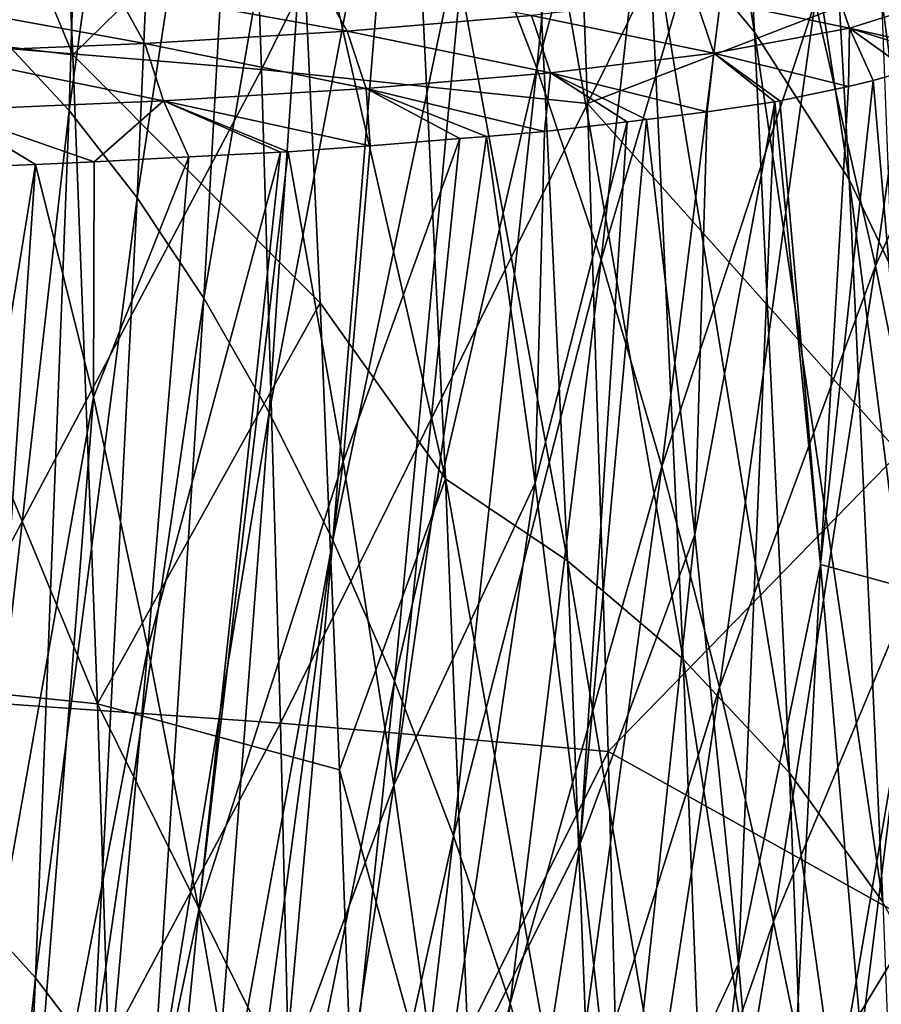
# Model space of a CAD drawing. Header units: millimetres. Extents: x 0 to 99, y -177 to 177.
# Tile 148 of 192: x 81 to 89, y 48 to 57. Entities that reach past the tile are written whole.
import ezdxf

# ---------------------------------------------------------------- set-up
doc = ezdxf.new("R2010")
doc.units = ezdxf.units.MM
doc.header["$LTSCALE"] = 26.699852
for name, color, linetype in [('14', 7, 'CONTINUOUS'), ('18', 7, 'CONTINUOUS'), ('36', 7, 'CONTINUOUS'), ('7', 7, 'CONTINUOUS'), ('9', 7, 'CONTINUOUS')]:
    doc.layers.add(name, color=color, linetype=linetype)

msp = doc.modelspace()

# ---------------------------------------------------------------- linework, layer by layer
at = {"layer": '14', "color": 253, "linetype": 'Continuous', "true_color": 0x9ca8ab}
for points in [[(79.6756, 56.8839, 228.2234), (82.8397, 62.8784, 224.4381), (79.4672, 63.2061, 227.2771), (79.6756, 56.8839, 228.2234)], [(83.0568, 56.6046, 225.3852), (82.8397, 62.8784, 224.4381), (79.6756, 56.8839, 228.2234), (83.0568, 56.6046, 225.3852)], [(83.0568, 56.6046, 225.3852), (85.9585, 62.4943, 221.3335), (82.8397, 62.8784, 224.4381), (83.0568, 56.6046, 225.3852)], [(86.1922, 56.2781, 222.2865), (85.9585, 62.4943, 221.3335), (83.0568, 56.6046, 225.3852), (86.1922, 56.2781, 222.2865)], [(86.1922, 56.2781, 222.2865), (88.8382, 61.6188, 218.03), (85.9585, 62.4943, 221.3335), (86.1922, 56.2781, 222.2865)], [(89.0193, 57.367, 218.7055), (88.8382, 61.6188, 218.03), (86.1922, 56.2781, 222.2865), (89.0193, 57.367, 218.7055)], [(89.1881, 52.9172, 219.3369), (89.0193, 57.367, 218.7055), (86.1922, 56.2781, 222.2865), (89.1881, 52.9172, 219.3369)], [(79.8487, 50.5557, 229.0237), (83.0568, 56.6046, 225.3852), (79.6756, 56.8839, 228.2234), (79.8487, 50.5557, 229.0237)], [(83.2382, 50.3205, 226.1875), (83.0568, 56.6046, 225.3852), (79.8487, 50.5557, 229.0237), (83.2382, 50.3205, 226.1875)], [(83.2382, 50.3205, 226.1875), (86.1922, 56.2781, 222.2865), (83.0568, 56.6046, 225.3852), (83.2382, 50.3205, 226.1875)], [(86.3892, 50.0464, 223.0958), (86.1922, 56.2781, 222.2865), (83.2382, 50.3205, 226.1875), (86.3892, 50.0464, 223.0958)], [(86.3892, 50.0464, 223.0958), (89.1881, 52.9172, 219.3369), (86.1922, 56.2781, 222.2865), (86.3892, 50.0464, 223.0958)], [(89.3397, 48.4007, 219.9037), (89.1881, 52.9172, 219.3369), (86.3892, 50.0464, 223.0958), (89.3397, 48.4007, 219.9037)], [(79.99, 44.2241, 229.6903), (83.2382, 50.3205, 226.1875), (79.8487, 50.5557, 229.0237), (79.99, 44.2241, 229.6903)], [(83.3872, 44.0291, 226.8569), (83.2382, 50.3205, 226.1875), (79.99, 44.2241, 229.6903), (83.3872, 44.0291, 226.8569)], [(83.3872, 44.0291, 226.8569), (86.3892, 50.0464, 223.0958), (83.2382, 50.3205, 226.1875), (83.3872, 44.0291, 226.8569)], [(86.5528, 43.8025, 223.7729), (86.3892, 50.0464, 223.0958), (83.3872, 44.0291, 226.8569), (86.5528, 43.8025, 223.7729)], [(86.5528, 43.8025, 223.7729), (89.3397, 48.4007, 219.9037), (86.3892, 50.0464, 223.0958), (86.5528, 43.8025, 223.7729)], [(89.471, 43.9516, 220.3935), (89.3397, 48.4007, 219.9037), (86.5528, 43.8025, 223.7729), (89.471, 43.9516, 220.3935)]]:
    msp.add_3dface(points, dxfattribs=at)
at = {"layer": '18', "color": 253, "linetype": 'Continuous', "true_color": 0x9ca8ab}
for points in [[(78.777, 57.0445, 219.6499), (78.5254, 63.3066, 218.6902), (81.2395, 56.7466, 217.1638), (78.777, 57.0445, 219.6499)], [(81.2395, 56.7466, 217.1638), (78.5254, 63.3066, 218.6902), (80.9622, 62.9597, 216.2113), (81.2395, 56.7466, 217.1638)], [(83.4093, 58.8674, 214.125), (81.2395, 56.7466, 217.1638), (80.9622, 62.9597, 216.2113), (83.4093, 58.8674, 214.125)], [(83.4093, 58.8674, 214.125), (83.6193, 54.3602, 214.7669), (81.2395, 56.7466, 217.1638), (83.4093, 58.8674, 214.125)], [(78.9901, 50.7572, 220.4628), (78.777, 57.0445, 219.6499), (81.4768, 50.5044, 217.9714), (78.9901, 50.7572, 220.4628)], [(81.4768, 50.5044, 217.9714), (78.777, 57.0445, 219.6499), (81.2395, 56.7466, 217.1638), (81.4768, 50.5044, 217.9714)], [(83.6193, 54.3602, 214.7669), (81.4768, 50.5044, 217.9714), (81.2395, 56.7466, 217.1638), (83.6193, 54.3602, 214.7669)], [(83.6193, 54.3602, 214.7669), (83.8059, 49.8707, 215.3307), (81.4768, 50.5044, 217.9714), (83.6193, 54.3602, 214.7669)], [(79.1679, 44.4491, 221.1406), (78.9901, 50.7572, 220.4628), (81.6769, 44.2378, 218.6454), (79.1679, 44.4491, 221.1406)], [(81.6769, 44.2378, 218.6454), (78.9901, 50.7572, 220.4628), (81.4768, 50.5044, 217.9714), (81.6769, 44.2378, 218.6454)], [(83.8059, 49.8707, 215.3307), (83.9676, 45.4836, 215.8139), (81.4768, 50.5044, 217.9714), (83.8059, 49.8707, 215.3307)], [(83.9676, 45.4836, 215.8139), (81.6769, 44.2378, 218.6454), (81.4768, 50.5044, 217.9714), (83.9676, 45.4836, 215.8139)]]:
    msp.add_3dface(points, dxfattribs=at)
at = {"layer": '36', "color": 253, "linetype": 'Continuous', "true_color": 0x9ca8ab}
for points in [[(81.6443, 57.3778, 122.2291), (83.8808, 56.9729, 131.9417), (83.5893, 57.4939, 131.9904), (81.6443, 57.3778, 122.2291)], [(83.8808, 56.9729, 131.9417), (85.6529, 57.1226, 141.748), (83.5893, 57.4939, 131.9904), (83.8808, 56.9729, 131.9417)], [(87.2226, 57.3103, 151.6034), (88.7113, 57.0017, 161.5147), (88.5253, 57.5482, 161.5218), (87.2226, 57.3103, 151.6034)], [(88.7113, 57.0017, 161.5147), (89.6517, 57.3015, 171.5258), (88.5253, 57.5482, 161.5218), (88.7113, 57.0017, 161.5147)], [(79.551, 57.289, 112.4972), (81.9345, 56.8558, 122.1742), (81.6443, 57.3778, 122.2291), (79.551, 57.289, 112.4972)], [(81.9345, 56.8558, 122.1742), (83.8808, 56.9729, 131.9417), (81.6443, 57.3778, 122.2291), (81.9345, 56.8558, 122.1742)], [(79.8399, 56.7665, 112.4371), (81.9345, 56.8558, 122.1742), (79.551, 57.289, 112.4972), (79.8399, 56.7665, 112.4371)], [(85.6529, 57.1226, 141.748), (87.4063, 56.7615, 151.5878), (87.2226, 57.3103, 151.6034), (85.6529, 57.1226, 141.748)], [(87.4063, 56.7615, 151.5878), (88.7113, 57.0017, 161.5147), (87.2226, 57.3103, 151.6034), (87.4063, 56.7615, 151.5878)], [(89.7294, 56.7735, 171.5376), (89.6517, 57.3015, 171.5258), (88.7113, 57.0017, 161.5147), (89.7294, 56.7735, 171.5376)], [(83.8808, 56.9729, 131.9417), (85.8347, 56.5722, 141.7261), (85.6529, 57.1226, 141.748), (83.8808, 56.9729, 131.9417)], [(85.8347, 56.5722, 141.7261), (87.4063, 56.7615, 151.5878), (85.6529, 57.1226, 141.748), (85.8347, 56.5722, 141.7261)], [(87.4063, 56.7615, 151.5878), (88.6993, 56.4426, 160.8123), (88.7113, 57.0017, 161.5147), (87.4063, 56.7615, 151.5878)], [(88.6993, 56.4426, 160.8123), (88.9383, 56.4986, 162.9125), (88.7113, 57.0017, 161.5147), (88.6993, 56.4426, 160.8123)], [(89.6129, 56.7206, 169.9958), (89.7294, 56.7735, 171.5376), (88.7113, 57.0017, 161.5147), (89.6129, 56.7206, 169.9958)], [(89.2763, 56.5963, 166.1818), (89.6129, 56.7206, 169.9958), (88.7113, 57.0017, 161.5147), (89.2763, 56.5963, 166.1818)], [(88.9383, 56.4986, 162.9125), (89.2763, 56.5963, 166.1818), (88.7113, 57.0017, 161.5147), (88.9383, 56.4986, 162.9125)], [(81.9345, 56.8558, 122.1742), (84.061, 56.4212, 131.9146), (83.8808, 56.9729, 131.9417), (81.9345, 56.8558, 122.1742)], [(84.061, 56.4212, 131.9146), (85.8347, 56.5722, 141.7261), (83.8808, 56.9729, 131.9417), (84.061, 56.4212, 131.9146)], [(79.8399, 56.7665, 112.4371), (82.1134, 56.3033, 122.1428), (81.9345, 56.8558, 122.1742), (79.8399, 56.7665, 112.4371)], [(82.1134, 56.3033, 122.1428), (84.061, 56.4212, 131.9146), (81.9345, 56.8558, 122.1742), (82.1134, 56.3033, 122.1428)], [(80.0177, 56.2134, 112.4019), (82.1134, 56.3033, 122.1428), (79.8399, 56.7665, 112.4371), (80.0177, 56.2134, 112.4019)], [(85.8347, 56.5722, 141.7261), (87.3416, 56.1971, 150.6737), (87.4063, 56.7615, 151.5878), (85.8347, 56.5722, 141.7261)], [(87.3416, 56.1971, 150.6737), (87.9935, 56.2941, 155.2472), (87.4063, 56.7615, 151.5878), (87.3416, 56.1971, 150.6737)], [(87.9935, 56.2941, 155.2472), (88.039, 56.3027, 155.5841), (87.4063, 56.7615, 151.5878), (87.9935, 56.2941, 155.2472)], [(88.039, 56.3027, 155.5841), (88.6993, 56.4426, 160.8123), (87.4063, 56.7615, 151.5878), (88.039, 56.3027, 155.5841)], [(84.061, 56.4212, 131.9146), (85.7757, 56.0074, 140.953), (85.8347, 56.5722, 141.7261), (84.061, 56.4212, 131.9146)], [(85.7757, 56.0074, 140.953), (86.5723, 56.1004, 145.7216), (85.8347, 56.5722, 141.7261), (85.7757, 56.0074, 140.953)], [(86.7593, 56.1234, 146.8896), (87.3416, 56.1971, 150.6737), (85.8347, 56.5722, 141.7261), (86.7593, 56.1234, 146.8896)], [(86.5723, 56.1004, 145.7216), (86.7593, 56.1234, 146.8896), (85.8347, 56.5722, 141.7261), (86.5723, 56.1004, 145.7216)], [(82.1134, 56.3033, 122.1428), (84.1009, 55.8705, 131.7516), (84.061, 56.4212, 131.9146), (82.1134, 56.3033, 122.1428)], [(85.2192, 55.9597, 137.7897), (85.7757, 56.0074, 140.953), (84.061, 56.4212, 131.9146), (85.2192, 55.9597, 137.7897)], [(84.9627, 55.9398, 136.3704), (85.2192, 55.9597, 137.7897), (84.061, 56.4212, 131.9146), (84.9627, 55.9398, 136.3704)], [(84.1009, 55.8705, 131.7516), (84.9627, 55.9398, 136.3704), (84.061, 56.4212, 131.9146), (84.1009, 55.8705, 131.7516)], [(80.0177, 56.2134, 112.4019), (81.4463, 55.7157, 118.6305), (82.1134, 56.3033, 122.1428), (80.0177, 56.2134, 112.4019)], [(81.4463, 55.7157, 118.6305), (82.3573, 55.766, 122.9785), (82.1134, 56.3033, 122.1428), (81.4463, 55.7157, 118.6305)], [(83.3103, 55.8145, 127.6895), (84.1009, 55.8705, 131.7516), (82.1134, 56.3033, 122.1428), (83.3103, 55.8145, 127.6895)], [(83.2386, 55.8104, 127.3284), (83.3103, 55.8145, 127.6895), (82.1134, 56.3033, 122.1428), (83.2386, 55.8104, 127.3284)], [(82.3573, 55.766, 122.9785), (83.2386, 55.8104, 127.3284), (82.1134, 56.3033, 122.1428), (82.3573, 55.766, 122.9785)], [(80.8834, 55.6911, 116.0112), (81.4463, 55.7157, 118.6305), (80.0177, 56.2134, 112.4019), (80.8834, 55.6911, 116.0112)], [(80.5404, 55.6795, 114.4383), (80.8834, 55.6911, 116.0112), (80.0177, 56.2134, 112.4019), (80.5404, 55.6795, 114.4383)]]:
    msp.add_3dface(points, dxfattribs=at)
at = {"layer": '7', "color": 253, "linetype": 'Continuous', "true_color": 0x9ca8ab}
for points in [[(87.4051, 64.0072, 203.5913), (87.7982, 56.9649, 204.9486), (86.3654, 65.397, 206.4527), (87.4051, 64.0072, 203.5913)], [(86.3654, 65.397, 206.4527), (87.7982, 56.9649, 204.9486), (86.7694, 58.2084, 207.7952), (86.3654, 65.397, 206.4527)], [(88.3239, 62.418, 200.3213), (88.7067, 55.5454, 201.6909), (87.4051, 64.0072, 203.5913), (88.3239, 62.418, 200.3213)], [(87.4051, 64.0072, 203.5913), (88.7067, 55.5454, 201.6909), (87.7982, 56.9649, 204.9486), (87.4051, 64.0072, 203.5913)], [(89.0993, 60.6257, 196.6498), (89.472, 53.9462, 198.0275), (88.3239, 62.418, 200.3213), (89.0993, 60.6257, 196.6498)], [(88.3239, 62.418, 200.3213), (89.472, 53.9462, 198.0275), (88.7067, 55.5454, 201.6909), (88.3239, 62.418, 200.3213)], [(84.4633, 60.1741, 212.2496), (84.8245, 52.6698, 213.341), (83.4093, 58.8674, 214.125), (84.4633, 60.1741, 212.2496)], [(85.6457, 59.2785, 210.2271), (85.9982, 51.8787, 211.3333), (84.4633, 60.1741, 212.2496), (85.6457, 59.2785, 210.2271)], [(84.4633, 60.1741, 212.2496), (85.9982, 51.8787, 211.3333), (84.8245, 52.6698, 213.341), (84.4633, 60.1741, 212.2496)], [(86.7694, 58.2084, 207.7952), (87.1121, 50.936, 208.9189), (85.6457, 59.2785, 210.2271), (86.7694, 58.2084, 207.7952)], [(85.6457, 59.2785, 210.2271), (87.1121, 50.936, 208.9189), (85.9982, 51.8787, 211.3333), (85.6457, 59.2785, 210.2271)], [(83.4093, 58.8674, 214.125), (84.8245, 52.6698, 213.341), (83.6193, 54.3602, 214.7669), (83.4093, 58.8674, 214.125)], [(87.7982, 56.9649, 204.9486), (88.1317, 49.8428, 206.0894), (86.7694, 58.2084, 207.7952), (87.7982, 56.9649, 204.9486)], [(86.7694, 58.2084, 207.7952), (88.1317, 49.8428, 206.0894), (87.1121, 50.936, 208.9189), (86.7694, 58.2084, 207.7952)], [(88.7067, 55.5454, 201.6909), (89.0315, 48.5969, 202.8467), (87.7982, 56.9649, 204.9486), (88.7067, 55.5454, 201.6909)], [(87.7982, 56.9649, 204.9486), (89.0315, 48.5969, 202.8467), (88.1317, 49.8428, 206.0894), (87.7982, 56.9649, 204.9486)], [(88.9383, 56.4986, 162.9125), (89.3597, 51.5919, 164.663), (89.2763, 56.5963, 166.1818), (88.9383, 56.4986, 162.9125)], [(88.039, 56.3027, 155.5841), (88.4307, 51.844, 157.0484), (88.6993, 56.4426, 160.8123), (88.039, 56.3027, 155.5841)], [(89.3597, 51.5919, 164.663), (88.9383, 56.4986, 162.9125), (88.4307, 51.844, 157.0484), (89.3597, 51.5919, 164.663)], [(88.4307, 51.844, 157.0484), (88.9383, 56.4986, 162.9125), (88.6993, 56.4426, 160.8123), (88.4307, 51.844, 157.0484)], [(87.6414, 48.0062, 150.5135), (87.9935, 56.2941, 155.2472), (87.2222, 52.1333, 148.7904), (87.6414, 48.0062, 150.5135)], [(87.2222, 52.1333, 148.7904), (87.9935, 56.2941, 155.2472), (87.3416, 56.1971, 150.6737), (87.2222, 52.1333, 148.7904)], [(88.4307, 51.844, 157.0484), (87.9935, 56.2941, 155.2472), (87.6414, 48.0062, 150.5135), (88.4307, 51.844, 157.0484)], [(87.9935, 56.2941, 155.2472), (88.4307, 51.844, 157.0484), (88.039, 56.3027, 155.5841), (87.9935, 56.2941, 155.2472)], [(86.7593, 56.1234, 146.8896), (87.2222, 52.1333, 148.7904), (87.3416, 56.1971, 150.6737), (86.7593, 56.1234, 146.8896)], [(85.6877, 52.6304, 139.6953), (86.1208, 49.161, 141.4609), (86.5723, 56.1004, 145.7216), (85.6877, 52.6304, 139.6953)], [(85.7757, 56.0074, 140.953), (85.6877, 52.6304, 139.6953), (86.5723, 56.1004, 145.7216), (85.7757, 56.0074, 140.953)], [(87.2222, 52.1333, 148.7904), (86.7593, 56.1234, 146.8896), (86.1208, 49.161, 141.4609), (87.2222, 52.1333, 148.7904)], [(86.1208, 49.161, 141.4609), (86.7593, 56.1234, 146.8896), (86.5723, 56.1004, 145.7216), (86.1208, 49.161, 141.4609)], [(85.6877, 52.6304, 139.6953), (85.2192, 55.9597, 137.7897), (84.3294, 49.7218, 131.7938), (85.6877, 52.6304, 139.6953)], [(84.3294, 49.7218, 131.7938), (85.2192, 55.9597, 137.7897), (84.9627, 55.9398, 136.3704), (84.3294, 49.7218, 131.7938)], [(85.2192, 55.9597, 137.7897), (85.6877, 52.6304, 139.6953), (85.7757, 56.0074, 140.953), (85.2192, 55.9597, 137.7897)], [(83.3103, 55.8145, 127.6895), (83.8397, 52.8361, 129.8186), (84.1009, 55.8705, 131.7516), (83.3103, 55.8145, 127.6895)], [(83.8397, 52.8361, 129.8186), (84.3294, 49.7218, 131.7938), (84.9627, 55.9398, 136.3704), (83.8397, 52.8361, 129.8186)], [(84.1009, 55.8705, 131.7516), (83.8397, 52.8361, 129.8186), (84.9627, 55.9398, 136.3704), (84.1009, 55.8705, 131.7516)], [(81.44, 53.4529, 118.2226), (81.9634, 51.0451, 120.3037), (82.3573, 55.766, 122.9785), (81.44, 53.4529, 118.2226)], [(81.4463, 55.7157, 118.6305), (81.44, 53.4529, 118.2226), (82.3573, 55.766, 122.9785), (81.4463, 55.7157, 118.6305)], [(81.9634, 51.0451, 120.3037), (82.4539, 48.5201, 122.2616), (83.2386, 55.8104, 127.3284), (81.9634, 51.0451, 120.3037)], [(82.3573, 55.766, 122.9785), (81.9634, 51.0451, 120.3037), (83.2386, 55.8104, 127.3284), (82.3573, 55.766, 122.9785)], [(83.8397, 52.8361, 129.8186), (83.3103, 55.8145, 127.6895), (82.4539, 48.5201, 122.2616), (83.8397, 52.8361, 129.8186)], [(82.4539, 48.5201, 122.2616), (83.3103, 55.8145, 127.6895), (83.2386, 55.8104, 127.3284), (82.4539, 48.5201, 122.2616)], [(80.2837, 46.9226, 112.0086), (80.8834, 55.6911, 116.0112), (79.7785, 48.9133, 110.0161), (80.2837, 46.9226, 112.0086)], [(79.7785, 48.9133, 110.0161), (80.8834, 55.6911, 116.0112), (80.5404, 55.6795, 114.4383), (79.7785, 48.9133, 110.0161)], [(81.44, 53.4529, 118.2226), (80.8834, 55.6911, 116.0112), (80.2837, 46.9226, 112.0086), (81.44, 53.4529, 118.2226)], [(80.8834, 55.6911, 116.0112), (81.44, 53.4529, 118.2226), (81.4463, 55.7157, 118.6305), (80.8834, 55.6911, 116.0112)], [(89.472, 53.9462, 198.0275), (89.7885, 47.1948, 199.1951), (88.7067, 55.5454, 201.6909), (89.472, 53.9462, 198.0275)], [(88.7067, 55.5454, 201.6909), (89.7885, 47.1948, 199.1951), (89.0315, 48.5969, 202.8467), (88.7067, 55.5454, 201.6909)], [(83.6193, 54.3602, 214.7669), (84.8245, 52.6698, 213.341), (83.8059, 49.8707, 215.3307), (83.6193, 54.3602, 214.7669)], [(80.7604, 44.8196, 113.8951), (81.44, 53.4529, 118.2226), (80.2837, 46.9226, 112.0086), (80.7604, 44.8196, 113.8951)], [(81.9634, 51.0451, 120.3037), (81.44, 53.4529, 118.2226), (80.7604, 44.8196, 113.8951), (81.9634, 51.0451, 120.3037)], [(82.9117, 45.8875, 124.0967), (83.8397, 52.8361, 129.8186), (82.4539, 48.5201, 122.2616), (82.9117, 45.8875, 124.0967)], [(84.3294, 49.7218, 131.7938), (83.8397, 52.8361, 129.8186), (82.9117, 45.8875, 124.0967), (84.3294, 49.7218, 131.7938)], [(84.8245, 52.6698, 213.341), (85.1253, 45.1024, 214.229), (83.8059, 49.8707, 215.3307), (84.8245, 52.6698, 213.341)], [(85.9982, 51.8787, 211.3333), (86.2916, 44.4195, 212.2365), (84.8245, 52.6698, 213.341), (85.9982, 51.8787, 211.3333)], [(84.8245, 52.6698, 213.341), (86.2916, 44.4195, 212.2365), (85.1253, 45.1024, 214.229), (84.8245, 52.6698, 213.341)], [(84.7808, 46.4977, 133.6233), (85.6877, 52.6304, 139.6953), (84.3294, 49.7218, 131.7938), (84.7808, 46.4977, 133.6233)], [(86.1208, 49.161, 141.4609), (85.6877, 52.6304, 139.6953), (84.7808, 46.4977, 133.6233), (86.1208, 49.161, 141.4609)], [(86.5168, 45.6011, 143.0831), (87.2222, 52.1333, 148.7904), (86.1208, 49.161, 141.4609), (86.5168, 45.6011, 143.0831)], [(87.6414, 48.0062, 150.5135), (87.2222, 52.1333, 148.7904), (86.5168, 45.6011, 143.0831), (87.6414, 48.0062, 150.5135)], [(87.1121, 50.936, 208.9189), (87.3972, 43.6074, 209.8401), (85.9982, 51.8787, 211.3333), (87.1121, 50.936, 208.9189)], [(85.9982, 51.8787, 211.3333), (87.3972, 43.6074, 209.8401), (86.2916, 44.4195, 212.2365), (85.9982, 51.8787, 211.3333)], [(88.0178, 43.7908, 152.0693), (88.4307, 51.844, 157.0484), (87.6414, 48.0062, 150.5135), (88.0178, 43.7908, 152.0693)], [(88.8215, 47.2863, 158.6619), (88.4307, 51.844, 157.0484), (88.0178, 43.7908, 152.0693), (88.8215, 47.2863, 158.6619)], [(88.8215, 47.2863, 158.6619), (89.3597, 51.5919, 164.663), (88.4307, 51.844, 157.0484), (88.8215, 47.2863, 158.6619)], [(89.7327, 46.5409, 166.2045), (89.3597, 51.5919, 164.663), (88.8215, 47.2863, 158.6619), (89.7327, 46.5409, 166.2045)], [(81.2085, 42.6127, 115.6751), (81.9634, 51.0451, 120.3037), (80.7604, 44.8196, 113.8951), (81.2085, 42.6127, 115.6751)], [(82.4539, 48.5201, 122.2616), (81.9634, 51.0451, 120.3037), (81.2085, 42.6127, 115.6751), (82.4539, 48.5201, 122.2616)], [(88.1317, 49.8428, 206.0894), (88.409, 42.6678, 207.0287), (87.1121, 50.936, 208.9189), (88.1317, 49.8428, 206.0894)], [(87.1121, 50.936, 208.9189), (88.409, 42.6678, 207.0287), (87.3972, 43.6074, 209.8401), (87.1121, 50.936, 208.9189)], [(83.8059, 49.8707, 215.3307), (85.1253, 45.1024, 214.229), (83.9676, 45.4836, 215.8139), (83.8059, 49.8707, 215.3307)], [(89.0315, 48.5969, 202.8467), (89.3017, 41.5984, 203.8028), (88.1317, 49.8428, 206.0894), (89.0315, 48.5969, 202.8467)], [(88.1317, 49.8428, 206.0894), (89.3017, 41.5984, 203.8028), (88.409, 42.6678, 207.0287), (88.1317, 49.8428, 206.0894)], [(83.3372, 43.1568, 125.8098), (84.3294, 49.7218, 131.7938), (82.9117, 45.8875, 124.0967), (83.3372, 43.1568, 125.8098)], [(84.7808, 46.4977, 133.6233), (84.3294, 49.7218, 131.7938), (83.3372, 43.1568, 125.8098), (84.7808, 46.4977, 133.6233)], [(85.1946, 43.1756, 135.3085), (86.1208, 49.161, 141.4609), (84.7808, 46.4977, 133.6233), (85.1946, 43.1756, 135.3085)], [(86.5168, 45.6011, 143.0831), (86.1208, 49.161, 141.4609), (85.1946, 43.1756, 135.3085), (86.5168, 45.6011, 143.0831)], [(81.6281, 40.3102, 117.3485), (82.4539, 48.5201, 122.2616), (81.2085, 42.6127, 115.6751), (81.6281, 40.3102, 117.3485)], [(82.9117, 45.8875, 124.0967), (82.4539, 48.5201, 122.2616), (81.6281, 40.3102, 117.3485), (82.9117, 45.8875, 124.0967)], [(86.8764, 41.9622, 144.5641), (87.6414, 48.0062, 150.5135), (86.5168, 45.6011, 143.0831), (86.8764, 41.9622, 144.5641)], [(88.0178, 43.7908, 152.0693), (87.6414, 48.0062, 150.5135), (86.8764, 41.9622, 144.5641), (88.0178, 43.7908, 152.0693)]]:
    msp.add_3dface(points, dxfattribs=at)
at = {"layer": '9', "color": 253, "linetype": 'Continuous', "true_color": 0x9ca8ab}
for points in [[(81.4597, 64.5189, 89.2062), (80.545, 56.9187, 84.3326), (80.6994, 65.314, 86.3012), (81.4597, 64.5189, 89.2062)], [(81.2053, 56.21, 86.8525), (80.545, 56.9187, 84.3326), (81.4597, 64.5189, 89.2062), (81.2053, 56.21, 86.8525)], [(82.2115, 63.5761, 92.0887), (81.2053, 56.21, 86.8525), (81.4597, 64.5189, 89.2062), (82.2115, 63.5761, 92.0887)], [(85.7034, 56.619, 105.6119), (85.0536, 58.3115, 103.0771), (86.4207, 63.9492, 110.1059), (85.7034, 56.619, 105.6119)], [(87.1132, 61.8812, 112.8229), (85.7034, 56.619, 105.6119), (86.4207, 63.9492, 110.1059), (87.1132, 61.8812, 112.8229)], [(81.8585, 55.372, 89.3537), (81.2053, 56.21, 86.8525), (82.2115, 63.5761, 92.0887), (81.8585, 55.372, 89.3537)], [(82.9508, 62.4848, 94.9328), (81.8585, 55.372, 89.3537), (82.2115, 63.5761, 92.0887), (82.9508, 62.4848, 94.9328)], [(82.5013, 54.4044, 91.8229), (81.8585, 55.372, 89.3537), (82.9508, 62.4848, 94.9328), (82.5013, 54.4044, 91.8229)], [(83.6735, 61.244, 97.7224), (82.5013, 54.4044, 91.8229), (82.9508, 62.4848, 94.9328), (83.6735, 61.244, 97.7224)], [(86.3215, 54.7755, 108.0322), (85.7034, 56.619, 105.6119), (87.1132, 61.8812, 112.8229), (86.3215, 54.7755, 108.0322)], [(87.7667, 59.6457, 115.3978), (86.3215, 54.7755, 108.0322), (87.1132, 61.8812, 112.8229), (87.7667, 59.6457, 115.3978)], [(83.1304, 53.3071, 94.247), (82.5013, 54.4044, 91.8229), (83.6735, 61.244, 97.7224), (83.1304, 53.3071, 94.247)], [(84.3757, 59.8531, 100.4423), (83.1304, 53.3071, 94.247), (83.6735, 61.244, 97.7224), (84.3757, 59.8531, 100.4423)], [(88.959, 54.7166, 120.1263), (88.3817, 57.2537, 117.8318), (89.8382, 60.9469, 125.6372), (88.959, 54.7166, 120.1263)], [(90.4287, 57.977, 128), (88.959, 54.7166, 120.1263), (89.8382, 60.9469, 125.6372), (90.4287, 57.977, 128)], [(83.7425, 52.08, 96.6135), (83.1304, 53.3071, 94.247), (84.3757, 59.8531, 100.4423), (83.7425, 52.08, 96.6135)], [(85.0536, 58.3115, 103.0771), (83.7425, 52.08, 96.6135), (84.3757, 59.8531, 100.4423), (85.0536, 58.3115, 103.0771)], [(86.9065, 52.7866, 110.332), (86.3215, 54.7755, 108.0322), (87.7667, 59.6457, 115.3978), (86.9065, 52.7866, 110.332)], [(88.3817, 57.2537, 117.8318), (86.9065, 52.7866, 110.332), (87.7667, 59.6457, 115.3978), (88.3817, 57.2537, 117.8318)], [(84.3346, 50.7234, 98.9097), (83.7425, 52.08, 96.6135), (85.0536, 58.3115, 103.0771), (84.3346, 50.7234, 98.9097)], [(85.7034, 56.619, 105.6119), (84.3346, 50.7234, 98.9097), (85.0536, 58.3115, 103.0771), (85.7034, 56.619, 105.6119)], [(89.4991, 52.0455, 122.2827), (88.959, 54.7166, 120.1263), (90.4287, 57.977, 128), (89.4991, 52.0455, 122.2827)], [(87.4587, 50.6618, 112.5119), (86.9065, 52.7866, 110.332), (88.3817, 57.2537, 117.8318), (87.4587, 50.6618, 112.5119)], [(88.959, 54.7166, 120.1263), (87.4587, 50.6618, 112.5119), (88.3817, 57.2537, 117.8318), (88.959, 54.7166, 120.1263)], [(81.2053, 56.21, 86.8525), (80.3199, 48.4867, 82.3871), (80.545, 56.9187, 84.3326), (81.2053, 56.21, 86.8525)], [(84.9035, 49.2375, 101.1234), (84.3346, 50.7234, 98.9097), (85.7034, 56.619, 105.6119), (84.9035, 49.2375, 101.1234)], [(86.3215, 54.7755, 108.0322), (84.9035, 49.2375, 101.1234), (85.7034, 56.619, 105.6119), (86.3215, 54.7755, 108.0322)], [(80.8807, 47.8691, 84.524), (80.3199, 48.4867, 82.3871), (81.2053, 56.21, 86.8525), (80.8807, 47.8691, 84.524)], [(81.8585, 55.372, 89.3537), (80.8807, 47.8691, 84.524), (81.2053, 56.21, 86.8525), (81.8585, 55.372, 89.3537)], [(81.4358, 47.1405, 86.6456), (80.8807, 47.8691, 84.524), (81.8585, 55.372, 89.3537), (81.4358, 47.1405, 86.6456)], [(82.5013, 54.4044, 91.8229), (81.4358, 47.1405, 86.6456), (81.8585, 55.372, 89.3537), (82.5013, 54.4044, 91.8229)], [(85.4462, 47.623, 103.2426), (84.9035, 49.2375, 101.1234), (86.3215, 54.7755, 108.0322), (85.4462, 47.623, 103.2426)], [(86.9065, 52.7866, 110.332), (85.4462, 47.623, 103.2426), (86.3215, 54.7755, 108.0322), (86.9065, 52.7866, 110.332)], [(87.9787, 48.4108, 114.5725), (87.4587, 50.6618, 112.5119), (88.959, 54.7166, 120.1263), (87.9787, 48.4108, 114.5725)], [(89.4991, 52.0455, 122.2827), (87.9787, 48.4108, 114.5725), (88.959, 54.7166, 120.1263), (89.4991, 52.0455, 122.2827)], [(81.9825, 46.3015, 88.7414), (81.4358, 47.1405, 86.6456), (82.5013, 54.4044, 91.8229), (81.9825, 46.3015, 88.7414)], [(83.1304, 53.3071, 94.247), (81.9825, 46.3015, 88.7414), (82.5013, 54.4044, 91.8229), (83.1304, 53.3071, 94.247)], [(82.5183, 45.3523, 90.801), (81.9825, 46.3015, 88.7414), (83.1304, 53.3071, 94.247), (82.5183, 45.3523, 90.801)], [(83.7425, 52.08, 96.6135), (82.5183, 45.3523, 90.801), (83.1304, 53.3071, 94.247), (83.7425, 52.08, 96.6135)], [(85.9615, 45.8846, 105.2621), (85.4462, 47.623, 103.2426), (86.9065, 52.7866, 110.332), (85.9615, 45.8846, 105.2621)], [(87.4587, 50.6618, 112.5119), (85.9615, 45.8846, 105.2621), (86.9065, 52.7866, 110.332), (87.4587, 50.6618, 112.5119)], [(83.0404, 44.2937, 92.8142), (82.5183, 45.3523, 90.801), (83.7425, 52.08, 96.6135), (83.0404, 44.2937, 92.8142)], [(84.3346, 50.7234, 98.9097), (83.0404, 44.2937, 92.8142), (83.7425, 52.08, 96.6135), (84.3346, 50.7234, 98.9097)], [(88.4667, 46.0434, 116.5142), (87.9787, 48.4108, 114.5725), (89.4991, 52.0455, 122.2827), (88.4667, 46.0434, 116.5142)], [(90.0027, 49.2516, 124.3021), (88.4667, 46.0434, 116.5142), (89.4991, 52.0455, 122.2827), (90.0027, 49.2516, 124.3021)], [(83.5465, 43.1263, 94.7713), (83.0404, 44.2937, 92.8142), (84.3346, 50.7234, 98.9097), (83.5465, 43.1263, 94.7713)], [(84.9035, 49.2375, 101.1234), (83.5465, 43.1263, 94.7713), (84.3346, 50.7234, 98.9097), (84.9035, 49.2375, 101.1234)], [(86.4496, 44.0306, 107.1817), (85.9615, 45.8846, 105.2621), (87.4587, 50.6618, 112.5119), (86.4496, 44.0306, 107.1817)], [(87.9787, 48.4108, 114.5725), (86.4496, 44.0306, 107.1817), (87.4587, 50.6618, 112.5119), (87.9787, 48.4108, 114.5725)], [(84.0341, 41.8509, 96.6622), (83.5465, 43.1263, 94.7713), (84.9035, 49.2375, 101.1234), (84.0341, 41.8509, 96.6622)], [(85.4462, 47.623, 103.2426), (84.0341, 41.8509, 96.6622), (84.9035, 49.2375, 101.1234), (85.4462, 47.623, 103.2426)], [(88.9231, 43.569, 118.3375), (88.4667, 46.0434, 116.5142), (90.0027, 49.2516, 124.3021), (88.9231, 43.569, 118.3375)], [(90.4702, 46.3458, 126.1854), (88.9231, 43.569, 118.3375), (90.0027, 49.2516, 124.3021), (90.4702, 46.3458, 126.1854)], [(80.8807, 47.8691, 84.524), (80.0354, 40.0697, 80.4758), (80.3199, 48.4867, 82.3871), (80.8807, 47.8691, 84.524)], [(86.9106, 42.069, 109.0013), (86.4496, 44.0306, 107.1817), (87.9787, 48.4108, 114.5725), (86.9106, 42.069, 109.0013)], [(88.4667, 46.0434, 116.5142), (86.9106, 42.069, 109.0013), (87.9787, 48.4108, 114.5725), (88.4667, 46.0434, 116.5142)], [(80.4978, 39.5472, 82.2339), (80.0354, 40.0697, 80.4758), (80.8807, 47.8691, 84.524), (80.4978, 39.5472, 82.2339)], [(81.4358, 47.1405, 86.6456), (80.4978, 39.5472, 82.2339), (80.8807, 47.8691, 84.524), (81.4358, 47.1405, 86.6456)], [(84.5006, 40.4684, 98.4773), (84.0341, 41.8509, 96.6622), (85.4462, 47.623, 103.2426), (84.5006, 40.4684, 98.4773)], [(85.9615, 45.8846, 105.2621), (84.5006, 40.4684, 98.4773), (85.4462, 47.623, 103.2426), (85.9615, 45.8846, 105.2621)]]:
    msp.add_3dface(points, dxfattribs=at)

doc.saveas('drawing.dxf')
